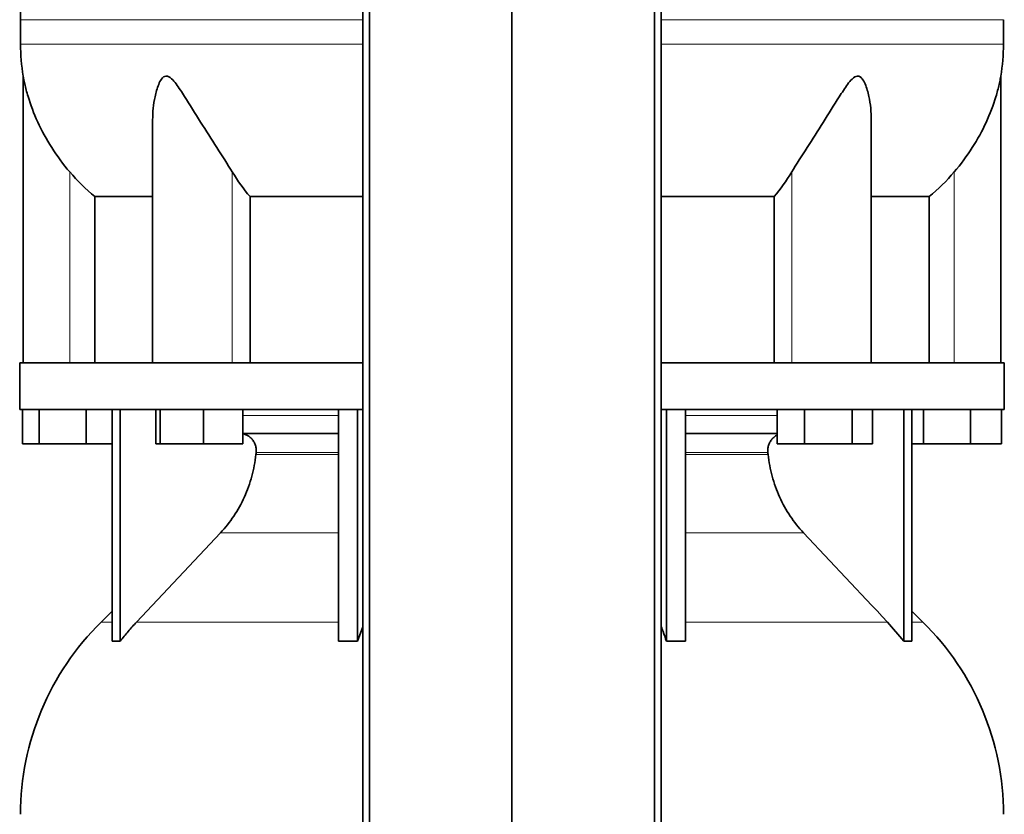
# Model space of a CAD drawing. Header units: millimetres. Extents: x 489 to 1364, y -1717 to 1594.
# Tile 18 of 30: x 497 to 782, y 177 to 407. Entities that reach past the tile are written whole.
import ezdxf

# ---------------------------------------------------------------- set-up
doc = ezdxf.new("R2010")
doc.units = ezdxf.units.MM
doc.layers.add('MID_454-3', color=7, linetype='Continuous')
doc.layers.add('VSI454_DIFFUSORE', color=7, linetype='Continuous')

# ---------------------------------------------------------------- blocks, each defined once
blk = doc.blocks.new('SE')
at = {"layer": 'MID_454-3', "color": 7, "linetype": 'Continuous', "lineweight": 35}
for p, q in [((595.84, 801.11), (595.84, 79.11)), ((597.8, 79.11), (597.8, 801.11)), ((639.04, 79.11), (639.04, 801.11)), ((680.28, 79.11), (680.28, 801.11)), ((682.25, 801.11), (682.25, 79.11))]:
    blk.add_line(p, q, dxfattribs=at)
at = {"layer": 'VSI454_DIFFUSORE', "color": 4, "linetype": 'Continuous', "lineweight": 9}
for p, q in [((595.84, 407.39), (496.79, 407.39)), ((781.3, 407.39), (682.25, 407.39)), ((496.79, 400.35), (595.84, 400.35)), ((682.25, 400.35), (781.3, 400.35)), ((511.04, 308.11), (511.04, 363.32)), ((558.08, 308.11), (558.08, 363.32)), ((720.01, 308.11), (720.01, 363.32)), ((767.04, 308.11), (767.04, 363.32)), ((561.09, 292.83), (588.82, 292.83)), ((689.27, 292.83), (715.75, 292.83)), ((564.93, 281.55), (588.82, 281.55)), ((588.82, 282.11), (564.99, 282.11)), ((713.1, 282.11), (689.27, 282.11)), ((689.27, 281.55), (713.15, 281.55)), ((554.65, 258.85), (588.82, 258.85)), ((689.27, 258.85), (723.44, 258.85)), ((523.33, 233.01), (520.11, 233.01)), ((530.35, 233.01), (588.82, 233.01)), ((747.74, 233.01), (689.27, 233.01)), ((757.97, 233.01), (754.75, 233.01))]:
    blk.add_line(p, q, dxfattribs=at)
at = {"layer": 'VSI454_DIFFUSORE', "color": 7, "linetype": 'Continuous', "lineweight": 35}
for p, q in [((496.79, 407.39), (496.79, 400.35)), ((781.3, 400.35), (781.3, 407.39)), ((497.54, 391.06), (497.54, 308.11)), ((780.54, 308.11), (780.54, 391.06)), ((535.03, 378.38), (535.03, 308.11)), ((743.05, 308.11), (743.05, 378.4)), ((518.29, 356.17), (535.03, 356.17)), ((518.29, 308.11), (518.29, 356.17)), ((563.21, 356.17), (595.84, 356.17)), ((563.21, 308.11), (563.21, 356.17)), ((682.25, 356.17), (714.88, 356.17)), ((714.88, 356.17), (714.88, 308.11)), ((743.05, 356.17), (759.79, 356.17)), ((759.79, 356.17), (759.79, 308.11)), ((496.54, 308.11), (595.84, 308.11)), ((496.54, 308.11), (496.54, 294.61)), ((682.25, 308.11), (781.54, 308.11)), ((781.54, 294.61), (781.54, 308.11)), ((496.54, 294.61), (595.84, 294.61)), ((497.4, 284.61), (497.4, 294.61)), ((502.14, 284.61), (502.14, 294.61)), ((515.78, 284.61), (515.78, 294.61)), ((523.33, 227.49), (523.33, 294.61)), ((525.63, 227.49), (525.63, 294.61)), ((535.97, 284.61), (535.97, 294.61)), ((537.18, 284.61), (537.18, 294.61)), ((549.74, 284.61), (549.74, 294.61)), ((561.09, 284.61), (561.09, 294.61)), ((588.82, 227.49), (588.82, 294.61)), ((594.36, 227.49), (594.36, 294.61)), ((682.25, 294.61), (781.54, 294.61)), ((683.72, 227.49), (683.72, 294.61)), ((689.27, 227.49), (689.27, 294.61)), ((715.75, 284.61), (715.75, 294.61)), ((723.7, 284.61), (723.7, 294.61)), ((737.5, 284.61), (737.5, 294.61)), ((743.36, 284.61), (743.36, 294.61)), ((752.46, 227.49), (752.46, 294.61)), ((754.75, 227.49), (754.75, 294.61)), ((758.14, 284.61), (758.14, 294.61)), ((771.78, 284.61), (771.78, 294.61)), ((780.69, 284.61), (780.69, 294.61)), ((588.82, 287.61), (561.09, 287.61)), ((715.75, 287.61), (689.27, 287.61)), ((502.14, 284.61), (497.4, 284.61)), ((515.78, 284.61), (502.14, 284.61)), ((523.33, 284.61), (515.78, 284.61)), ((537.18, 284.61), (535.97, 284.61)), ((549.74, 284.61), (537.18, 284.61)), ((561.09, 284.61), (549.74, 284.61)), ((723.7, 284.61), (715.75, 284.61)), ((737.5, 284.61), (723.7, 284.61)), ((743.36, 284.61), (737.5, 284.61)), ((758.14, 284.61), (754.75, 284.61)), ((771.78, 284.61), (758.14, 284.61)), ((780.69, 284.61), (771.78, 284.61)), ((554.65, 258.85), (530.35, 233.01)), ((523.33, 236.18), (520.11, 233.01)), ((757.97, 233.01), (754.75, 236.18)), ((594.36, 227.49), (595.84, 231.66)), ((747.74, 233.01), (752.46, 227.49))]:
    blk.add_line(p, q, dxfattribs=at)
for centre, radius, start, end in [((574.77, 407.39), 77.98, 134.5, 180), ((554.21, 400.35), 57.42, 180, 189.3177), ((723.88, 400.35), 57.42, 350.6813, 0), ((574.77, 177.39), 77.98, 134.5, 180), ((703.31, 177.39), 77.98, 0, 45.5)]:
    blk.add_arc(centre, radius, start, end, dxfattribs=at)
for points, knots in [([(511.04, 363.32), (509.11, 365.59), (507.38, 367.94), (504.27, 372.79), (502.91, 375.29), (500.63, 380.24), (499.69, 382.73), (498.58, 386.43), (498.27, 387.66), (497.89, 389.34), (497.77, 389.87), (497.64, 390.54), (497.61, 390.74), (497.56, 391.01), (497.54, 391.08), (497.54, 391.08)], [0, 0, 0, 0, 0.125, 0.125, 0.25, 0.25, 0.375, 0.375, 0.4375, 0.4375, 0.46875, 0.46875, 0.484375, 0.484375, 0.498741, 0.498741, 0.498741, 0.498741]), ([(558.08, 363.32), (556.71, 365.59), (555.21, 367.94), (552.09, 372.79), (550.48, 375.29), (547.35, 380.24), (545.81, 382.73), (543.45, 386.43), (542.66, 387.66), (541.4, 389.34), (540.96, 389.87), (540.24, 390.54), (539.99, 390.74), (539.46, 391.02), (539.18, 391.1), (538.4, 391.05), (537.96, 390.67), (537.27, 389.76), (537.01, 389.22), (536.3, 387.52), (535.97, 386.31), (535.25, 382.89), (535.03, 380.62), (535.03, 378.38)], [0, 0, 0, 0, 0.125, 0.125, 0.25, 0.25, 0.375, 0.375, 0.4375, 0.4375, 0.46875, 0.46875, 0.484375, 0.484375, 0.5, 0.5, 0.53125, 0.53125, 0.5625, 0.5625, 0.625, 0.625, 0.7380463, 0.7380463, 0.7380463, 0.7380463]), ([(743.05, 378.39), (743.05, 380.66), (742.83, 382.94), (742.08, 386.43), (741.75, 387.66), (741.02, 389.34), (740.74, 389.87), (740.21, 390.54), (740.01, 390.74), (739.55, 391.02), (739.3, 391.1), (738.5, 391.05), (737.97, 390.67), (737.02, 389.76), (736.59, 389.22), (735.34, 387.52), (734.56, 386.31), (732.23, 382.66), (730.68, 380.14), (727.54, 375.19), (725.98, 372.76), (722.89, 367.96), (721.36, 365.58), (720.01, 363.32)], [0.2605527, 0.2605527, 0.2605527, 0.2605527, 0.375, 0.375, 0.4375, 0.4375, 0.46875, 0.46875, 0.484375, 0.484375, 0.5, 0.5, 0.53125, 0.53125, 0.5625, 0.5625, 0.625, 0.625, 0.75, 0.75, 0.875, 0.875, 1, 1, 1, 1]), ([(780.54, 391.08), (780.54, 391.08), (780.54, 391.08), (780.54, 391.05), (780.47, 390.67), (780.29, 389.76), (780.17, 389.22), (779.78, 387.52), (779.47, 386.31), (778.36, 382.66), (777.41, 380.14), (775.13, 375.19), (773.8, 372.76), (770.72, 367.96), (768.96, 365.58), (767.04, 363.32)], [0.4987425, 0.4987425, 0.4987425, 0.4987425, 0.5, 0.5, 0.53125, 0.53125, 0.5625, 0.5625, 0.625, 0.625, 0.75, 0.75, 0.875, 0.875, 1, 1, 1, 1]), ([(564.99, 282.11), (565.02, 282.45), (565.02, 282.8), (564.95, 283.49), (564.88, 283.83), (564.68, 284.5), (564.55, 284.82), (564.22, 285.43), (564.03, 285.71), (563.71, 286.09), (563.59, 286.21), (563.35, 286.45), (563.23, 286.56), (562.83, 286.86), (562.56, 287.03), (562.12, 287.25), (561.96, 287.31), (561.66, 287.42), (561.5, 287.46), (561.26, 287.52), (561.18, 287.53), (561.1, 287.55)], [0, 0, 0, 0, 0.125, 0.125, 0.25, 0.25, 0.375, 0.375, 0.5, 0.5, 0.5625, 0.5625, 0.625, 0.625, 0.75, 0.75, 0.8125, 0.8125, 0.875, 0.875, 0.9073547, 0.9073547, 0.9073547, 0.9073547]), ([(713.1, 282.11), (713.07, 282.45), (713.07, 282.8), (713.14, 283.49), (713.2, 283.83), (713.41, 284.5), (713.54, 284.82), (713.87, 285.43), (714.06, 285.71), (714.38, 286.09), (714.49, 286.21), (714.73, 286.45), (714.86, 286.56), (715.22, 286.84), (715.47, 287), (715.73, 287.13)], [0, 0, 0, 0, 0.125, 0.125, 0.25, 0.25, 0.375, 0.375, 0.5, 0.5, 0.5625, 0.5625, 0.625, 0.625, 0.7365505, 0.7365505, 0.7365505, 0.7365505]), ([(554.65, 258.85), (556.07, 260.37), (557.37, 262), (559.68, 265.46), (560.7, 267.3), (562.46, 271.19), (563.18, 273.19), (564.3, 277.29), (564.7, 279.39), (564.93, 281.55)], [0, 0, 0, 0, 0.25, 0.25, 0.5, 0.5, 0.75, 0.75, 1, 1, 1, 1]), ([(723.44, 258.85), (722.01, 260.37), (720.72, 262), (718.41, 265.46), (717.39, 267.3), (715.62, 271.19), (714.91, 273.19), (713.79, 277.29), (713.39, 279.39), (713.15, 281.55)], [0, 0, 0, 0, 0.25, 0.25, 0.5, 0.5, 0.75, 0.75, 1, 1, 1, 1]), ([(530.35, 233.01), (529.52, 232.14), (528.72, 231.24), (527.14, 229.39), (526.37, 228.45), (525.63, 227.49)], [0, 0, 0, 0, 0.5, 0.5, 1, 1, 1, 1]), ([(683.72, 227.49), (683.42, 228.45), (683.1, 229.39), (682.6, 230.79), (682.43, 231.27), (682.26, 231.74)], [0, 0, 0, 0, 0.5, 0.5, 0.7600147, 0.7600147, 0.7600147, 0.7600147])]:
    blk.add_open_spline(points, degree=3, knots=knots, dxfattribs=at)
for points in [[(518.29, 356.17), (515.67, 358.34), (513.25, 360.72), (511.04, 363.32)], [(563.21, 356.17), (561.35, 358.34), (559.64, 360.72), (558.08, 363.32)], [(720.01, 363.32), (718.45, 360.72), (716.74, 358.34), (714.88, 356.17)], [(767.04, 363.32), (764.84, 360.72), (762.42, 358.34), (759.79, 356.17)], [(564.93, 281.55), (564.95, 281.73), (564.97, 281.92), (564.99, 282.11)], [(713.15, 281.55), (713.13, 281.73), (713.12, 281.92), (713.1, 282.11)], [(723.44, 258.85), (731.54, 250.24), (739.64, 241.63), (747.74, 233.01)], [(525.63, 227.49), (524.87, 227.54), (524.1, 227.54), (523.33, 227.49)], [(588.82, 227.49), (590.66, 227.54), (592.52, 227.54), (594.36, 227.49)], [(689.27, 227.49), (687.42, 227.54), (685.57, 227.54), (683.72, 227.49)], [(752.46, 227.49), (753.22, 227.54), (753.99, 227.54), (754.75, 227.49)]]:
    blk.add_open_spline(points, degree=3, dxfattribs=at)

msp = doc.modelspace()

# ---------------------------------------------------------------- block references
msp.add_blockref('SE', (0, 0))

doc.saveas('drawing.dxf')
